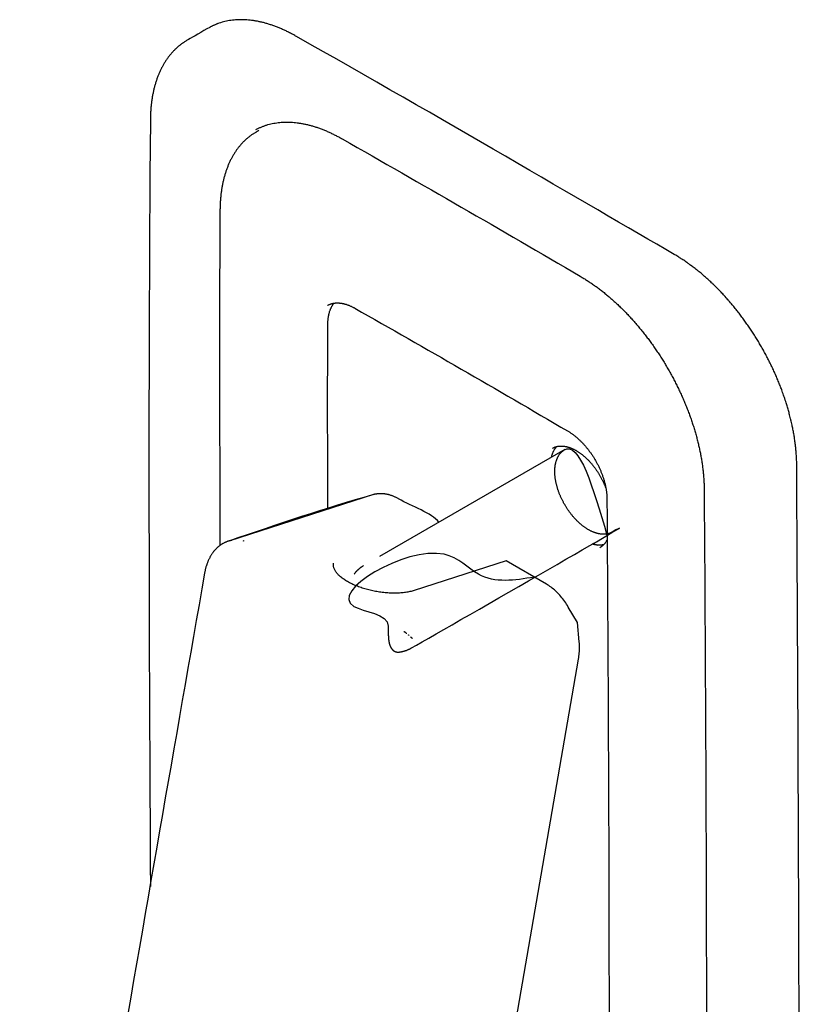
# Paper-space layout '_Isométrica' of a CAD drawing. Header units: millimetres. Extents: x -23 to 49, y -33 to 137.
# Tile 2 of 2: x -19 to 49, y 52 to 137. Entities that reach past the tile are written whole.
import ezdxf

# ---------------------------------------------------------------- set-up
doc = ezdxf.new("R2010")
doc.units = ezdxf.units.MM

psp = doc.layouts.new('_Isométrica')

# ---------------------------------------------------------------- linework, layer by layer
at = {"color": 7, "linetype": 'Continuous', "lineweight": 25}
for p, q in [((28.343, 99.689), (12.39, 90.48)), ((27.282, 99.812), (27.282, 99.812)), ((11.873, 95.816), (-0.602, 91.811)), ((-0.602, 91.811), (-0.611, 91.808)), ((11.019, 89.688), (11.019, 89.688))]:
    psp.add_line(p, q, dxfattribs=at)
at = {"color": 7, "linetype": 'Continuous', "lineweight": 25, "flags": 128}
psp.add_lwpolyline([(13.624, -10.465), (29.538, 81.63), (29.558, 81.76), (29.576, 81.891), (29.591, 82.024), (29.603, 82.158), (29.611, 82.293), (29.617, 82.43), (29.619, 82.568), (29.619, 82.706), (29.615, 82.846), (29.609, 82.986), (29.599, 83.126), (29.454, 84.78), (28.657, 86.127), (28.584, 86.249), (28.509, 86.368), (28.433, 86.485), (28.354, 86.6), (28.273, 86.712), (28.19, 86.821), (28.105, 86.928), (28.019, 87.032), (27.93, 87.134), (27.841, 87.232), (27.749, 87.327), (27.656, 87.42), (27.562, 87.509), (27.466, 87.595), (27.37, 87.677), (27.272, 87.756), (27.173, 87.832), (27.072, 87.904), (26.972, 87.973), (26.87, 88.038), (26.767, 88.099), (23.302, 90.099), (15.363, 87.548), (15.28, 87.522), (15.194, 87.498), (15.106, 87.475), (15.015, 87.454), (14.923, 87.434), (14.828, 87.415), (14.731, 87.399), (14.633, 87.383), (14.532, 87.37), (14.43, 87.357), (14.326, 87.347), (14.22, 87.338), (14.114, 87.33), (14.005, 87.325), (13.896, 87.32), (13.785, 87.318), (13.673, 87.317), (13.56, 87.317), (13.446, 87.32), (13.331, 87.324), (13.216, 87.329), (13.099, 87.336), (12.983, 87.345), (12.866, 87.355), (12.748, 87.367), (12.631, 87.38), (12.513, 87.395), (12.395, 87.412), (12.277, 87.43), (12.16, 87.449), (12.042, 87.47), (11.925, 87.493), (11.809, 87.517), (11.693, 87.542), (11.577, 87.569), (11.463, 87.597), (11.349, 87.627), (11.236, 87.658), (11.124, 87.69), (11.014, 87.724), (10.904, 87.758), (10.796, 87.795), (10.689, 87.832), (10.584, 87.87), (10.481, 87.91), (10.379, 87.951), (10.279, 87.992), (10.18, 88.035), (10.084, 88.079), (9.99, 88.124), (9.897, 88.17), (9.807, 88.216), (9.719, 88.264), (9.634, 88.312), (9.551, 88.361), (9.47, 88.411), (9.392, 88.461), (9.316, 88.513), (9.244, 88.564), (9.173, 88.617), (9.106, 88.669), (9.042, 88.723), (8.98, 88.776), (8.921, 88.83), (8.866, 88.885), (8.813, 88.939), (8.763, 88.994), (8.717, 89.049), (8.674, 89.105), (8.634, 89.16), (8.597, 89.215), (8.563, 89.271), (8.533, 89.326), (8.506, 89.381), (8.483, 89.437), (8.463, 89.491), (8.446, 89.546), (8.432, 89.601), (8.423, 89.655), (8.416, 89.709), (8.413, 89.762), (8.413, 89.815), (8.417, 89.867), (8.424, 89.919), (8.424, 89.919)], dxfattribs=at)
at = {"color": 7, "linetype": 'Continuous', "lineweight": 25}
for points, knots in [([(48.233, 100.026), (48.219, 100.141), (48.192, 100.37), (48.141, 100.711), (48.12, 100.836), (48.064, 101.177), (47.994, 101.533), (47.922, 101.88), (47.835, 102.248), (47.811, 102.349), (47.718, 102.721), (47.625, 103.059), (47.504, 103.474), (47.402, 103.804), (47.268, 104.203), (47.245, 104.272), (47.106, 104.671), (46.981, 105.004), (46.824, 105.407), (46.666, 105.791), (46.499, 106.178), (46.325, 106.562), (46.145, 106.945), (45.957, 107.326), (45.763, 107.704), (45.563, 108.079), (45.356, 108.451), (45.143, 108.82), (44.924, 109.186), (44.699, 109.547), (44.468, 109.904), (44.233, 110.257), (43.991, 110.605), (43.745, 110.947), (43.493, 111.285), (43.24, 111.614), (42.97, 111.951), (42.744, 112.227), (42.468, 112.546), (42.42, 112.601), (42.141, 112.916), (41.906, 113.17), (41.607, 113.482), (41.361, 113.731), (41.085, 113.998), (41.01, 114.069), (40.735, 114.329), (40.47, 114.564), (40.197, 114.802), (39.93, 115.022), (39.831, 115.102), (39.581, 115.303), (39.34, 115.485), (39.229, 115.566), (39.043, 115.7), (38.927, 115.785), (38.681, 115.956), (38.447, 116.109), (38.317, 116.193), (38.076, 116.345), (37.848, 116.479), (30.135, 120.966), (17.391, 128.436), (5.02, 135.427), (4.872, 135.509), (4.64, 135.632), (4.42, 135.739), (4.26, 135.817), (4.035, 135.921), (3.823, 136.009), (3.651, 136.083), (3.524, 136.131), (3.346, 136.199), (3.227, 136.243), (3.042, 136.304), (2.834, 136.374), (2.64, 136.429), (2.445, 136.484), (2.347, 136.508), (2.147, 136.556), (2.057, 136.576), (1.852, 136.617), (1.769, 136.633), (1.559, 136.666), (1.483, 136.679), (1.269, 136.704), (1.2, 136.714), (0.983, 136.731), (0.921, 136.738), (0.7, 136.746), (0.644, 136.75), (0.421, 136.75), (0.371, 136.751), (0.146, 136.743), (0.102, 136.742), (-0.125, 136.724), (-0.164, 136.72), (-0.392, 136.695), (-0.425, 136.686), (-0.542, 136.67), (-0.657, 136.648), (-0.687, 136.646), (-0.914, 136.596), (-0.94, 136.591), (-1.166, 136.532), (-1.187, 136.523), (-1.302, 136.49), (-1.414, 136.451), (-1.43, 136.445), (-1.544, 136.408), (-1.655, 136.364), (-1.673, 136.359), (-1.891, 136.268), (-1.905, 136.258), (-2.014, 136.208), (-2.121, 136.153), (-2.138, 136.149), (-2.863, 135.748), (-3.835, 135.163), (-4.197, 134.966), (-4.399, 134.844), (-4.41, 134.831), (-4.512, 134.767), (-4.609, 134.697), (-4.625, 134.689), (-4.813, 134.546), (-4.827, 134.534), (-5.009, 134.386), (-5.021, 134.368), (-5.112, 134.29), (-5.198, 134.208), (-5.216, 134.193), (-5.38, 134.027), (-5.397, 134.007), (-5.554, 133.836), (-5.571, 133.81), (-5.648, 133.721), (-5.72, 133.629), (-5.744, 133.604), (-5.88, 133.419), (-5.903, 133.388), (-6.031, 133.2), (-6.055, 133.163), (-6.175, 132.972), (-6.199, 132.928), (-6.31, 132.735), (-6.335, 132.684), (-6.438, 132.489), (-6.463, 132.431), (-6.557, 132.235), (-6.583, 132.17), (-6.668, 131.973), (-6.694, 131.9), (-6.771, 131.702), (-6.798, 131.622), (-6.866, 131.424), (-6.893, 131.336), (-6.952, 131.138), (-6.98, 131.042), (-7.029, 130.845), (-7.079, 130.65), (-7.122, 130.434), (-7.162, 130.244), (-7.183, 130.119), (-7.214, 129.931), (-7.235, 129.796), (-7.258, 129.611), (-7.274, 129.471), (-7.296, 129.29), (-7.309, 129.136), (-7.322, 128.958), (-7.339, 128.715), (-7.348, 128.452), (-7.352, 128.283), (-7.567, 103.404), (-7.461, 82.658), (-7.355, 62.021)], [0, 0, 0, 0, 0.002442, 0.004883, 0.004916, 0.007357, 0.009798, 0.012239, 0.01468, 0.014713, 0.017153, 0.019593, 0.022033, 0.024474, 0.026914, 0.026947, 0.029386, 0.031826, 0.034265, 0.036705, 0.039144, 0.041584, 0.044023, 0.046463, 0.048902, 0.051342, 0.053781, 0.056221, 0.05866, 0.0611, 0.063539, 0.065979, 0.068418, 0.070858, 0.073297, 0.075737, 0.078176, 0.080616, 0.083055, 0.083088, 0.085528, 0.087968, 0.090408, 0.092849, 0.095289, 0.095322, 0.097763, 0.100204, 0.102645, 0.105086, 0.105118, 0.10756, 0.110002, 0.110034, 0.112477, 0.112509, 0.114952, 0.117394, 0.117427, 0.11987, 0.122313, 0.122329, 0.385731, 0.388174, 0.388208, 0.390652, 0.393096, 0.393129, 0.395574, 0.398018, 0.398052, 0.400497, 0.40053, 0.402976, 0.403009, 0.405456, 0.407903, 0.407936, 0.410383, 0.410416, 0.412864, 0.412897, 0.415345, 0.415379, 0.417827, 0.417861, 0.42031, 0.420343, 0.422792, 0.422826, 0.425276, 0.425309, 0.427759, 0.427793, 0.430243, 0.430276, 0.432727, 0.432761, 0.435212, 0.435245, 0.435279, 0.437731, 0.437764, 0.440216, 0.440249, 0.442702, 0.442735, 0.442768, 0.445221, 0.445254, 0.445288, 0.44774, 0.447774, 0.450227, 0.45026, 0.450293, 0.452746, 0.452779, 0.467667, 0.47012, 0.470154, 0.472607, 0.47264, 0.472673, 0.475126, 0.475159, 0.477612, 0.477645, 0.480098, 0.480131, 0.480165, 0.482617, 0.48265, 0.485102, 0.485136, 0.487588, 0.487621, 0.487654, 0.490106, 0.490139, 0.49259, 0.492623, 0.495074, 0.495107, 0.497558, 0.497591, 0.500041, 0.500074, 0.502524, 0.502557, 0.505006, 0.505039, 0.507488, 0.507521, 0.509969, 0.510003, 0.51245, 0.512484, 0.514931, 0.514964, 0.51741, 0.519857, 0.51989, 0.522336, 0.522369, 0.524815, 0.524848, 0.527293, 0.527327, 0.529771, 0.529805, 0.532249, 0.534693, 0.534726, 0.53717, 1, 1, 1, 1]), ([(1.738, 127.278), (1.812, 127.317), (1.959, 127.394), (2.187, 127.497), (2.42, 127.589), (2.659, 127.67), (2.903, 127.74), (3.152, 127.799), (3.406, 127.847), (3.665, 127.884), (3.928, 127.909), (4.196, 127.924), (4.468, 127.927), (4.743, 127.918), (5.023, 127.899), (5.305, 127.868), (5.591, 127.826), (5.88, 127.773), (6.171, 127.709), (6.465, 127.634), (6.761, 127.548), (7.059, 127.45), (7.359, 127.342), (7.66, 127.224), (7.962, 127.094), (8.266, 126.954), (8.57, 126.804), (8.875, 126.643), (15.914, 122.647), (22.952, 118.584), (29.991, 114.453), (30.295, 114.262), (30.599, 114.061), (30.903, 113.851), (31.205, 113.631), (31.507, 113.402), (31.806, 113.164), (32.104, 112.917), (32.4, 112.662), (32.694, 112.398), (32.986, 112.125), (33.274, 111.845), (33.56, 111.557), (33.843, 111.262), (34.122, 110.959), (34.397, 110.649), (34.669, 110.332), (34.937, 110.009), (35.2, 109.679), (35.459, 109.343), (35.713, 109.002), (35.962, 108.655), (36.207, 108.303), (36.445, 107.946), (36.679, 107.585), (36.906, 107.219), (37.128, 106.849), (37.344, 106.476), (37.553, 106.099), (37.756, 105.719), (37.953, 105.336), (38.142, 104.951), (38.325, 104.563), (38.501, 104.174), (38.669, 103.783), (38.83, 103.391), (38.984, 102.998), (39.13, 102.605), (39.269, 102.211), (39.399, 101.818), (39.522, 101.424), (39.637, 101.032), (39.743, 100.64), (39.842, 100.25), (39.932, 99.862), (40.014, 99.475), (40.087, 99.091), (40.152, 98.709), (40.208, 98.331), (40.256, 97.955), (40.295, 97.584), (40.325, 97.216), (40.347, 96.852), (40.36, 96.492), (40.633, 58.129), (40.639, 19.923), (40.36, -18.126), (40.346, -18.476), (40.324, -18.821), (40.292, -19.16), (40.252, -19.492), (40.202, -19.817), (40.144, -20.136), (40.077, -20.447), (40.001, -20.751), (39.916, -21.047), (39.822, -21.336), (39.72, -21.616), (39.61, -21.887), (39.491, -22.15), (39.364, -22.404), (39.229, -22.648), (39.085, -22.884), (38.934, -23.11), (38.775, -23.326), (38.608, -23.532), (38.433, -23.728), (38.251, -23.914), (38.062, -24.089), (37.866, -24.254), (37.663, -24.408), (37.453, -24.552), (37.308, -24.639), (37.236, -24.682)], [0, 0, 0, 0, 0.001999, 0.0039981, 0.0059972, 0.0079962, 0.0099953, 0.0119944, 0.0139934, 0.0159925, 0.0179916, 0.0199907, 0.0219897, 0.0239888, 0.0259879, 0.0279869, 0.029986, 0.031985, 0.0339841, 0.0359832, 0.0379822, 0.0399813, 0.0419804, 0.0439795, 0.0459785, 0.0479776, 0.0499766, 0.0519757, 0.0539748, 0.1884078, 0.1904069, 0.192406, 0.194405, 0.1964041, 0.1984031, 0.2004022, 0.2024013, 0.2044004, 0.2063994, 0.2083985, 0.2103976, 0.2123966, 0.2143957, 0.2163947, 0.2183938, 0.2203929, 0.222392, 0.224391, 0.2263901, 0.2283891, 0.2303882, 0.2323873, 0.2343864, 0.2363854, 0.2383845, 0.2403836, 0.2423826, 0.2443817, 0.2463808, 0.2483798, 0.2503789, 0.2523779, 0.254377, 0.2563761, 0.2583751, 0.2603743, 0.2623733, 0.2643724, 0.2663714, 0.2683705, 0.2703696, 0.2723686, 0.2743677, 0.2763668, 0.2783659, 0.2803649, 0.2823639, 0.2843631, 0.2863621, 0.2883612, 0.2903602, 0.2923593, 0.2943583, 0.2963574, 0.2983565, 0.9450257, 0.9470618, 0.9490979, 0.951134, 0.9531701, 0.9552061, 0.9572422, 0.9592783, 0.9613144, 0.9633505, 0.9653866, 0.9674227, 0.9694588, 0.9714948, 0.9735309, 0.975567, 0.9776031, 0.9796392, 0.9816752, 0.9837113, 0.9857474, 0.9877835, 0.9898195, 0.9918557, 0.9938917, 0.9959278, 0.9979639, 1, 1, 1, 1]), ([(1.978, 127.186), (1.929, 127.157), (1.774, 127.068), (1.631, 126.989), (1.414, 126.848), (1.217, 126.706), (1.022, 126.552), (0.835, 126.388), (0.655, 126.214), (0.481, 126.03), (0.315, 125.836), (0.156, 125.633), (0.004, 125.421), (-0.14, 125.199), (-0.277, 124.968), (-0.406, 124.729), (-0.527, 124.48), (-0.64, 124.224), (-0.745, 123.959), (-0.842, 123.686), (-0.931, 123.405), (-1.012, 123.117), (-1.084, 122.821), (-1.148, 122.519), (-1.203, 122.209), (-1.251, 121.893), (-1.289, 121.571), (-1.319, 121.242), (-1.34, 120.908), (-1.354, 120.569), (-1.425, 110.781), (-1.39, 101.048), (-1.356, 91.432)], [0, 0, 0, 0, 0.0042217, 0.0132039, 0.0221862, 0.0311685, 0.0401506, 0.0491329, 0.0581151, 0.0670973, 0.0760796, 0.0850618, 0.0940441, 0.1030263, 0.1120086, 0.1209907, 0.1299729, 0.1389554, 0.1479376, 0.1569199, 0.1659019, 0.1748841, 0.1838664, 0.1928486, 0.2018311, 0.2108133, 0.2197954, 0.2287778, 0.23776, 0.2467423, 0.2557243, 1, 1, 1, 1]), ([(7.942, 94.557), (7.923, 99.891), (7.904, 105.263), (7.943, 110.638), (7.947, 110.748), (7.954, 110.855), (7.964, 110.961), (7.976, 111.065), (7.991, 111.167), (8.009, 111.267), (8.03, 111.364), (8.053, 111.459), (8.079, 111.552), (8.108, 111.643), (8.139, 111.73), (8.173, 111.816), (8.209, 111.898), (8.248, 111.978), (8.29, 112.056), (8.334, 112.13), (8.38, 112.201), (8.424, 112.263), (8.454, 112.3), (8.466, 112.315)], [0, 0, 0, 0, 0.878668, 0.884827, 0.890985, 0.897143, 0.903302, 0.909461, 0.91562, 0.921778, 0.927936, 0.934095, 0.940254, 0.946413, 0.952571, 0.95873, 0.964889, 0.971047, 0.977206, 0.983365, 0.989523, 0.995682, 1, 1, 1, 1]), ([(7.91, 112.131), (7.933, 112.144), (7.98, 112.168), (8.053, 112.201), (8.127, 112.23), (8.203, 112.256), (8.28, 112.278), (8.36, 112.297), (8.44, 112.312), (8.523, 112.324), (8.606, 112.332), (8.691, 112.337), (8.778, 112.338), (8.865, 112.335), (8.954, 112.329), (9.044, 112.319), (9.135, 112.306), (9.227, 112.289), (9.319, 112.268), (9.413, 112.245), (9.507, 112.217), (9.601, 112.186), (9.697, 112.152), (9.792, 112.114), (9.889, 112.073), (9.985, 112.028), (10.082, 111.981), (10.179, 111.93), (16.348, 108.427), (22.517, 104.866), (28.687, 101.245), (28.783, 101.184), (28.88, 101.121), (28.977, 101.054), (29.073, 100.984), (29.168, 100.911), (29.264, 100.835), (29.359, 100.757), (29.453, 100.676), (29.546, 100.592), (29.639, 100.505), (29.73, 100.416), (29.821, 100.325), (29.911, 100.231), (30, 100.134), (30.087, 100.036), (30.174, 99.935), (30.259, 99.832), (30.343, 99.728), (30.425, 99.621), (30.506, 99.512), (30.585, 99.402), (30.663, 99.29), (30.738, 99.177), (30.813, 99.062), (30.885, 98.946), (30.955, 98.828), (31.024, 98.709), (31.091, 98.59), (31.155, 98.469), (31.218, 98.347), (31.278, 98.225), (31.336, 98.101), (31.392, 97.978), (31.445, 97.853), (31.497, 97.729), (31.545, 97.604), (31.592, 97.479), (31.636, 97.354), (31.677, 97.229), (31.716, 97.104), (31.753, 96.979), (31.787, 96.854), (31.818, 96.73), (31.847, 96.607), (31.873, 96.484), (31.896, 96.362), (31.917, 96.241), (31.935, 96.12), (31.95, 96.001), (31.962, 95.883), (31.972, 95.766), (31.979, 95.65), (31.983, 95.536), (32.229, 61.05), (32.235, 26.707), (31.983, -7.493), (31.978, -7.604), (31.971, -7.714), (31.961, -7.821), (31.948, -7.927), (31.933, -8.03), (31.914, -8.132), (31.893, -8.231), (31.869, -8.327), (31.842, -8.421), (31.812, -8.513), (31.78, -8.602), (31.744, -8.688), (31.707, -8.772), (31.666, -8.852), (31.623, -8.93), (31.578, -9.005), (31.529, -9.077), (31.479, -9.146), (31.426, -9.211), (31.37, -9.273), (31.313, -9.332), (31.252, -9.388), (31.19, -9.441), (31.125, -9.49), (31.059, -9.535), (31.013, -9.563), (30.99, -9.577)], [0, 0, 0, 0, 0.000822, 0.001644, 0.002465, 0.003287, 0.004109, 0.004931, 0.005753, 0.006574, 0.007396, 0.008218, 0.00904, 0.009861, 0.010683, 0.011505, 0.012327, 0.013149, 0.01397, 0.014792, 0.015614, 0.016436, 0.017258, 0.018079, 0.018901, 0.019723, 0.020545, 0.021367, 0.022188, 0.177454, 0.178276, 0.179098, 0.17992, 0.180741, 0.181563, 0.182385, 0.183207, 0.184029, 0.18485, 0.185672, 0.186494, 0.187316, 0.188137, 0.188959, 0.189781, 0.190603, 0.191425, 0.192246, 0.193068, 0.19389, 0.194712, 0.195534, 0.196355, 0.197177, 0.197999, 0.198821, 0.199642, 0.200464, 0.201286, 0.202108, 0.20293, 0.203751, 0.204573, 0.205395, 0.206217, 0.207039, 0.20786, 0.208682, 0.209504, 0.210326, 0.211148, 0.211969, 0.212791, 0.213613, 0.214435, 0.215256, 0.216078, 0.2169, 0.217722, 0.218544, 0.219365, 0.220187, 0.221009, 0.221831, 0.222653, 0.977401, 0.978238, 0.979075, 0.979912, 0.980749, 0.981586, 0.982423, 0.98326, 0.984097, 0.984934, 0.985771, 0.986608, 0.987445, 0.988282, 0.989119, 0.989956, 0.990793, 0.99163, 0.992467, 0.993304, 0.994141, 0.994978, 0.995815, 0.996652, 0.997489, 0.998326, 0.999163, 1, 1, 1, 1]), ([(25.717, 88.705), (24.032, 88.425), (21.288, 87.968), (17.137, 92.863), (5.451, 85.945), (13.149, 85.599), (13.139, 84.422), (13.139, 84.381), (13.139, 84.348), (13.139, 84.314), (13.139, 84.277), (13.139, 84.239), (13.139, 84.206), (13.14, 84.171), (13.14, 84.124), (13.14, 84.086), (13.14, 84.06), (13.14, 84.043), (13.141, 84.012), (13.141, 83.966), (13.141, 83.924), (13.142, 83.887), (13.142, 83.85), (13.144, 83.806), (13.145, 83.768), (13.145, 83.738), (13.146, 83.714), (13.148, 83.68), (13.149, 83.653), (13.15, 83.618), (13.151, 83.592), (13.153, 83.564), (13.155, 83.538), (13.157, 83.506), (13.159, 83.475), (13.161, 83.454), (13.163, 83.423), (13.166, 83.395), (13.17, 83.35), (13.174, 83.322), (13.177, 83.291), (13.18, 83.268), (13.184, 83.244), (13.188, 83.217), (13.191, 83.193), (13.194, 83.175), (13.197, 83.159), (13.201, 83.135), (13.206, 83.112), (13.21, 83.09), (13.215, 83.068), (13.219, 83.043), (13.224, 83.022), (13.23, 83.002), (13.234, 82.982), (13.241, 82.956), (13.247, 82.936), (13.256, 82.902), (13.266, 82.874), (13.271, 82.857), (13.277, 82.84), (13.283, 82.822), (13.293, 82.797), (13.299, 82.782), (13.305, 82.766), (13.313, 82.748), (13.32, 82.73), (13.33, 82.709), (13.336, 82.696), (13.343, 82.682), (13.351, 82.667), (13.361, 82.647), (13.372, 82.629), (13.379, 82.615), (13.385, 82.606), (13.389, 82.599), (13.398, 82.586), (13.408, 82.57), (13.42, 82.553), (13.431, 82.536), (13.44, 82.525), (13.447, 82.515), (13.456, 82.504), (13.466, 82.491), (13.481, 82.474), (13.491, 82.464), (13.505, 82.448), (13.514, 82.44), (13.522, 82.431), (13.532, 82.423), (13.541, 82.413), (13.557, 82.399), (13.569, 82.389), (13.584, 82.378), (13.598, 82.367), (13.61, 82.358), (13.619, 82.352), (13.629, 82.345), (13.64, 82.339), (13.657, 82.328), (13.669, 82.322), (13.687, 82.312), (13.698, 82.306), (13.717, 82.298), (13.729, 82.292), (13.746, 82.285), (13.76, 82.28), (13.775, 82.275), (13.792, 82.269), (13.805, 82.266), (13.823, 82.26), (13.835, 82.257), (13.854, 82.253), (13.867, 82.25), (13.886, 82.248), (13.901, 82.245), (13.918, 82.243), (13.935, 82.241), (13.95, 82.24), (13.965, 82.239), (13.977, 82.239), (13.998, 82.238), (14.016, 82.238), (14.037, 82.239), (14.052, 82.24), (14.071, 82.241), (14.088, 82.243), (14.101, 82.244), (14.117, 82.246), (14.138, 82.249), (14.204, 82.259), (14.231, 82.265), (14.297, 82.276), (14.362, 82.292), (14.389, 82.296), (14.478, 82.32), (14.5, 82.326), (14.59, 82.352), (14.613, 82.361), (14.678, 82.382), (14.742, 82.407), (14.765, 82.415), (14.852, 82.452), (14.871, 82.46), (14.957, 82.5), (14.978, 82.512), (15.04, 82.542), (15.088, 82.57), (15.113, 82.584), (19.319, 84.975), (36.585, 94.9), (32.382, 92.554), (32.32, 92.525), (32.257, 92.498), (32.191, 92.474), (32.124, 92.453), (32.056, 92.436), (31.986, 92.421), (31.915, 92.41), (31.843, 92.402), (31.769, 92.397), (31.694, 92.395), (31.618, 92.397), (31.541, 92.401), (31.463, 92.409), (31.384, 92.42), (31.305, 92.434), (31.224, 92.451), (31.143, 92.471), (31.061, 92.495), (30.979, 92.521), (30.896, 92.551), (30.813, 92.583), (30.729, 92.619), (30.645, 92.657), (30.561, 92.699), (30.477, 92.743), (30.393, 92.79), (30.308, 92.84), (30.224, 92.893), (30.14, 92.949), (30.056, 93.007), (29.973, 93.068), (29.889, 93.132), (29.806, 93.198), (29.724, 93.267), (29.642, 93.338), (29.561, 93.411), (29.481, 93.487), (29.401, 93.565), (29.322, 93.645), (29.244, 93.727), (29.167, 93.811), (29.091, 93.898), (29.017, 93.986), (28.943, 94.076), (28.871, 94.168), (28.799, 94.261), (28.73, 94.356), (28.661, 94.452), (28.594, 94.55), (28.529, 94.65), (28.465, 94.75), (28.403, 94.852), (28.342, 94.955), (28.284, 95.058), (28.227, 95.163), (28.172, 95.269), (28.118, 95.375), (28.067, 95.482), (28.018, 95.589), (27.97, 95.697), (27.925, 95.805), (27.882, 95.914), (27.841, 96.023), (27.802, 96.132), (27.765, 96.241), (27.73, 96.349), (27.698, 96.458), (27.668, 96.566), (27.64, 96.674), (27.615, 96.782), (27.592, 96.889), (27.571, 96.995), (27.553, 97.101), (27.537, 97.206), (27.524, 97.31), (27.513, 97.412), (27.504, 97.514), (27.498, 97.615), (27.494, 97.714), (27.493, 97.812), (27.494, 97.909), (27.498, 98.004), (27.504, 98.098), (27.513, 98.19), (27.524, 98.28), (27.537, 98.368), (27.553, 98.455), (27.571, 98.54), (27.592, 98.622), (27.615, 98.702), (27.64, 98.781), (27.668, 98.857), (27.698, 98.93), (27.73, 99.002), (27.765, 99.071), (27.802, 99.137), (27.841, 99.201), (27.882, 99.262), (27.925, 99.321), (27.97, 99.377), (28.018, 99.43), (28.067, 99.481), (28.118, 99.528), (28.172, 99.573), (28.227, 99.615), (29.584, 100.552), (30.793, 96.408), (31.984, 92.323)], [0, 0, 0, 0, 0.086695, 0.141152, 0.283778, 0.338235, 0.338831, 0.339621, 0.340214, 0.340412, 0.341209, 0.342008, 0.342192, 0.342819, 0.343636, 0.344458, 0.344652, 0.344843, 0.345295, 0.34615, 0.347011, 0.34735, 0.347879, 0.348785, 0.349503, 0.349701, 0.350279, 0.350639, 0.351351, 0.351609, 0.352351, 0.352598, 0.353006, 0.353628, 0.354217, 0.354527, 0.354688, 0.355785, 0.355946, 0.356934, 0.357267, 0.357484, 0.358128, 0.35853, 0.35888, 0.359373, 0.359488, 0.359744, 0.360687, 0.360728, 0.360912, 0.361927, 0.362041, 0.362075, 0.36309, 0.363136, 0.363548, 0.364221, 0.365113, 0.365206, 0.365239, 0.366155, 0.366252, 0.366798, 0.367073, 0.367245, 0.367962, 0.368219, 0.36862, 0.368827, 0.369175, 0.36967, 0.370115, 0.370493, 0.370611, 0.370787, 0.371041, 0.371585, 0.371953, 0.372376, 0.372824, 0.372852, 0.37316, 0.37374, 0.373932, 0.374617, 0.374675, 0.375317, 0.375412, 0.375484, 0.376143, 0.37634, 0.376869, 0.377189, 0.377591, 0.378029, 0.378216, 0.37831, 0.378862, 0.379026, 0.379687, 0.37974, 0.380453, 0.380506, 0.381166, 0.381319, 0.381744, 0.382125, 0.382384, 0.382927, 0.383027, 0.383667, 0.383723, 0.384305, 0.384514, 0.384941, 0.385301, 0.385576, 0.386084, 0.386211, 0.386517, 0.386864, 0.387482, 0.387639, 0.388118, 0.388412, 0.388757, 0.389135, 0.389182, 0.389734, 0.390463, 0.391971, 0.392726, 0.39348, 0.394999, 0.395753, 0.397277, 0.398031, 0.399559, 0.400314, 0.401068, 0.402602, 0.403356, 0.404893, 0.405647, 0.407185, 0.40794, 0.408694, 0.409666, 0.410233, 0.7279, 0.729446, 0.730993, 0.732539, 0.734085, 0.735632, 0.737178, 0.738724, 0.740271, 0.741817, 0.743363, 0.74491, 0.746456, 0.748002, 0.749549, 0.751095, 0.752641, 0.754188, 0.755734, 0.75728, 0.758827, 0.760373, 0.761919, 0.763466, 0.765012, 0.766558, 0.768105, 0.769651, 0.771197, 0.772743, 0.77429, 0.775836, 0.777382, 0.778929, 0.780475, 0.782021, 0.783568, 0.785114, 0.78666, 0.788207, 0.789753, 0.791299, 0.792846, 0.794392, 0.795938, 0.797485, 0.799031, 0.800577, 0.802124, 0.80367, 0.805216, 0.806763, 0.808309, 0.809855, 0.811401, 0.812948, 0.814494, 0.81604, 0.817587, 0.819133, 0.820679, 0.822226, 0.823772, 0.825318, 0.826865, 0.828411, 0.829957, 0.831504, 0.83305, 0.834596, 0.836143, 0.837689, 0.839235, 0.840782, 0.842328, 0.843874, 0.84542, 0.846967, 0.848513, 0.85006, 0.851606, 0.853152, 0.854698, 0.856245, 0.857791, 0.859337, 0.860884, 0.86243, 0.863976, 0.865523, 0.867069, 0.868615, 0.870162, 0.871708, 0.873254, 0.874801, 0.876347, 0.877893, 0.87944, 0.880986, 0.882532, 0.884079, 0.885625, 0.887171, 0.888718, 0.890264, 0.89181, 0.893357, 1, 1, 1, 1]), ([(27.211, 99.036), (27.213, 99.047), (27.222, 99.087), (27.239, 99.153), (27.261, 99.233), (27.287, 99.311), (27.315, 99.387), (27.345, 99.461), (27.377, 99.533), (27.411, 99.601), (27.448, 99.668), (27.487, 99.732), (27.528, 99.793), (27.571, 99.852), (27.617, 99.908), (27.649, 99.945), (27.666, 99.962), (27.667, 99.963)], [0, 0, 0, 0, 0.030005, 0.104371, 0.178727, 0.253085, 0.327448, 0.401799, 0.476158, 0.550518, 0.624879, 0.69924, 0.773592, 0.847949, 0.92231, 0.996669, 1, 1, 1, 1]), ([(27.282, 99.812), (27.302, 99.823), (27.342, 99.845), (27.405, 99.875), (27.468, 99.902), (27.534, 99.926), (27.601, 99.946), (27.669, 99.964), (27.739, 99.978), (27.81, 99.99), (27.882, 99.998), (27.956, 100.003), (28.031, 100.005), (28.107, 100.003), (28.184, 99.999), (28.262, 99.991), (28.34, 99.98), (28.42, 99.966), (28.501, 99.949), (28.582, 99.929), (28.663, 99.905), (28.746, 99.879), (28.829, 99.849), (28.912, 99.817), (28.995, 99.781), (29.079, 99.743), (29.164, 99.701), (29.248, 99.657), (29.332, 99.609), (29.416, 99.559), (29.501, 99.506), (29.585, 99.451), (29.669, 99.392), (29.752, 99.332), (29.836, 99.268), (29.918, 99.202), (30.001, 99.133), (30.083, 99.062), (30.164, 98.989), (30.244, 98.913), (30.324, 98.835), (30.403, 98.755), (30.481, 98.673), (30.558, 98.588), (30.633, 98.502), (30.708, 98.414), (30.782, 98.324), (30.854, 98.232), (30.925, 98.139), (30.995, 98.044), (31.064, 97.947), (31.131, 97.849), (31.196, 97.75), (31.26, 97.65), (31.322, 97.548), (31.382, 97.445), (31.441, 97.341), (31.498, 97.237), (31.553, 97.131), (31.607, 97.025), (31.658, 96.918), (31.707, 96.811), (31.755, 96.703), (31.8, 96.594), (31.843, 96.486), (31.877, 96.397), (31.896, 96.345), (31.901, 96.329)], [0, 0, 0, 0, 0.015518, 0.031036, 0.046553, 0.06207, 0.077587, 0.093105, 0.108622, 0.124139, 0.139657, 0.155174, 0.170692, 0.186208, 0.201726, 0.217243, 0.232761, 0.248278, 0.263795, 0.279313, 0.29483, 0.310347, 0.325865, 0.341382, 0.356899, 0.372416, 0.387934, 0.403452, 0.418969, 0.434486, 0.450003, 0.465521, 0.481038, 0.496555, 0.512072, 0.52759, 0.543107, 0.558625, 0.574142, 0.589659, 0.605177, 0.620694, 0.636211, 0.651729, 0.667246, 0.682763, 0.69828, 0.713797, 0.729316, 0.744833, 0.76035, 0.775868, 0.791385, 0.806902, 0.82242, 0.837937, 0.853454, 0.868971, 0.884489, 0.900007, 0.915523, 0.931041, 0.946559, 0.962077, 0.977593, 0.99311, 1, 1, 1, 1]), ([(42.53, -32.648), (42.532, -32.647), (42.642, -32.605), (42.66, -32.599), (42.877, -32.508), (42.892, -32.498), (43.001, -32.448), (43.108, -32.393), (43.124, -32.389), (43.85, -31.988), (44.821, -31.404), (45.183, -31.205), (45.386, -31.084), (45.397, -31.071), (45.498, -31.007), (45.596, -30.936), (45.612, -30.929), (45.8, -30.787), (45.813, -30.774), (45.996, -30.626), (46.015, -30.609), (46.185, -30.448), (46.203, -30.433), (46.367, -30.267), (46.384, -30.247), (46.541, -30.076), (46.557, -30.05), (46.634, -29.961), (46.706, -29.869), (46.731, -29.844), (46.866, -29.659), (46.89, -29.628), (47.018, -29.44), (47.041, -29.403), (47.161, -29.212), (47.185, -29.168), (47.297, -28.975), (47.322, -28.924), (47.424, -28.729), (47.449, -28.671), (47.544, -28.475), (47.569, -28.41), (47.655, -28.212), (47.681, -28.14), (47.758, -27.942), (47.785, -27.862), (47.852, -27.664), (47.88, -27.576), (47.938, -27.378), (47.966, -27.282), (48.016, -27.085), (48.066, -26.89), (48.109, -26.674), (48.149, -26.484), (48.17, -26.359), (48.201, -26.171), (48.222, -26.036), (48.244, -25.851), (48.274, -25.623), (48.296, -25.376), (48.309, -25.198), (48.326, -24.955), (48.335, -24.692), (48.339, -24.523), (48.731, 21.539), (48.537, 59.426), (48.339, 98.555), (48.328, 98.853), (48.32, 99.008), (48.303, 99.309), (48.283, 99.54), (48.272, 99.656)], [0, 0, 0, 0, 0.000035, 0.002588, 0.002623, 0.005176, 0.005211, 0.005246, 0.007799, 0.007834, 0.023333, 0.025887, 0.025921, 0.028475, 0.02851, 0.028544, 0.031098, 0.031133, 0.033686, 0.033721, 0.036274, 0.036309, 0.038862, 0.038897, 0.041449, 0.041484, 0.044037, 0.044071, 0.044106, 0.046658, 0.046693, 0.049244, 0.049279, 0.05183, 0.051865, 0.054416, 0.05445, 0.057001, 0.057036, 0.059586, 0.05962, 0.06217, 0.062205, 0.064754, 0.064788, 0.067337, 0.067372, 0.06992, 0.069954, 0.072502, 0.072536, 0.075083, 0.07763, 0.077665, 0.080211, 0.080246, 0.082792, 0.082826, 0.085371, 0.087917, 0.087951, 0.090496, 0.09304, 0.093075, 0.095618, 0.989794, 0.992337, 0.994881, 0.994915, 0.997457, 1, 1, 1, 1]), ([(48.272, 99.656), (48.257, 99.805), (48.241, 99.956), (48.233, 100.026), (48.233, 100.026)], [0, 0, 0, 0, 0.986789, 1, 1, 1, 1]), ([(11.873, 95.816), (11.841, 95.807), (7.848, 94.679), (3.606, 93.239), (-0.601, 91.812)], [0, 0, 0, 0, 0.008046, 1, 1, 1, 1]), ([(17.512, 93.437), (17.509, 93.44), (16.888, 94.21), (15.155, 94.81), (13.936, 95.505), (13.833, 95.558), (13.728, 95.608), (13.624, 95.654), (13.519, 95.696), (13.414, 95.734), (13.309, 95.768), (13.203, 95.799), (13.098, 95.825), (12.993, 95.847), (12.888, 95.864), (12.784, 95.878), (12.68, 95.888), (12.576, 95.893), (12.473, 95.895), (12.371, 95.892), (12.27, 95.885), (12.169, 95.874), (12.069, 95.859), (11.97, 95.841), (11.906, 95.824), (11.873, 95.816)], [0, 0, 0, 0, 0.002571, 0.617013, 0.63525, 0.653488, 0.671726, 0.689963, 0.708201, 0.726439, 0.744676, 0.762913, 0.78115, 0.799388, 0.817626, 0.835864, 0.854101, 0.872337, 0.890575, 0.908813, 0.927052, 0.945288, 0.963525, 0.981764, 1, 1, 1, 1]), ([(-0.747, 91.762), (-0.748, 91.762), (-0.779, 91.751), (-0.804, 91.74), (-0.865, 91.716), (-0.889, 91.704), (-0.93, 91.686), (-0.94, 91.681), (-0.981, 91.661), (-1.007, 91.648), (-1.066, 91.617), (-1.092, 91.603), (-1.149, 91.57), (-1.174, 91.554), (-1.23, 91.52), (-1.255, 91.502), (-1.309, 91.467), (-1.335, 91.448), (-1.386, 91.41), (-1.412, 91.39), (-1.461, 91.351), (-1.488, 91.329), (-1.535, 91.288), (-1.562, 91.265), (-1.606, 91.223), (-1.63, 91.2), (-1.675, 91.158), (-1.701, 91.13), (-1.743, 91.087), (-1.769, 91.058), (-1.809, 91.013), (-1.849, 90.966), (-1.89, 90.916), (-1.923, 90.874), (-1.951, 90.838), (-1.985, 90.79), (-2.011, 90.755), (-2.044, 90.708), (-2.071, 90.668), (-2.101, 90.62), (-2.141, 90.557), (-2.181, 90.489), (-2.207, 90.441), (-2.245, 90.374), (-2.281, 90.301), (-2.304, 90.255), (-2.339, 90.182), (-2.373, 90.105), (-2.392, 90.06), (-2.414, 90.006), (-2.433, 89.961), (-2.463, 89.882), (-2.492, 89.798), (-2.506, 89.758), (-2.533, 89.675), (-2.559, 89.591), (-2.586, 89.492), (-2.597, 89.451), (-2.62, 89.361), (-2.642, 89.266), (-2.65, 89.227), (-2.669, 89.133), (-7.73, 60.256), (-13.307, 27.818), (-18.603, -3.074), (-18.605, -3.089), (-18.608, -3.105), (-18.61, -3.119), (-18.612, -3.127), (-18.612, -3.13)], [0, 0, 0, 0, 0.000039, 0.001242, 0.001281, 0.002485, 0.002526, 0.002955, 0.002996, 0.004232, 0.004274, 0.005503, 0.005545, 0.006767, 0.006811, 0.008027, 0.008071, 0.009282, 0.009327, 0.010534, 0.01058, 0.011783, 0.01183, 0.013031, 0.013077, 0.014278, 0.014325, 0.015524, 0.015572, 0.016771, 0.016819, 0.018018, 0.018995, 0.019044, 0.020276, 0.020326, 0.021551, 0.021601, 0.022818, 0.022869, 0.02408, 0.025286, 0.025338, 0.026539, 0.027738, 0.02779, 0.028985, 0.03018, 0.030232, 0.031427, 0.031479, 0.032673, 0.033867, 0.03392, 0.034893, 0.0361, 0.037304, 0.037357, 0.038557, 0.039754, 0.039807, 0.041001, 0.041987, 0.999278, 0.999434, 0.99959, 0.999747, 0.999905, 1, 1, 1, 1]), ([(-0.755, 91.76), (-0.76, 91.758), (-0.769, 91.754), (-0.779, 91.75), (-0.783, 91.749)], [0, 0, 0, 0, 0.6256897, 1, 1, 1, 1]), ([(-0.611, 91.808), (-0.63, 91.803), (-0.658, 91.794), (-0.684, 91.785), (-0.712, 91.775), (-0.733, 91.767), (-0.747, 91.762)], [0, 0, 0, 0, 0.367164, 0.567773, 0.703911, 1, 1, 1, 1]), ([(-0.492, 91.841), (-0.522, 91.833), (-0.562, 91.823), (-0.594, 91.814), (-0.602, 91.811)], [0, 0, 0, 0, 0.762571, 1, 1, 1, 1]), ([(-0.43, 91.856), (-0.452, 91.851), (-0.483, 91.843), (-0.509, 91.837), (-0.516, 91.835)], [0, 0, 0, 0, 0.691286, 1, 1, 1, 1]), ([(-0.342, 91.873), (-0.365, 91.869), (-0.394, 91.863), (-0.415, 91.859), (-0.42, 91.858)], [0, 0, 0, 0, 0.774514, 1, 1, 1, 1]), ([(0.736, 91.802), (0.736, 91.802), (0.765, 91.796), (0.675, 91.815), (0.646, 91.821), (0.645, 91.821)], [0, 0, 0, 0, 0.0000946, 0.9781225, 1, 1, 1, 1]), ([(31.984, 91.908), (31.976, 91.892), (31.956, 91.852), (31.923, 91.793), (31.884, 91.729), (31.843, 91.668), (31.8, 91.609), (31.755, 91.553), (31.707, 91.5), (31.658, 91.449), (31.607, 91.402), (31.553, 91.357), (31.498, 91.315), (31.441, 91.276), (31.402, 91.252), (31.382, 91.241)], [0, 0, 0, 0, 0.055069, 0.133807, 0.212552, 0.2913, 0.370041, 0.448788, 0.527534, 0.606274, 0.685021, 0.763769, 0.842509, 0.921256, 1, 1, 1, 1]), ([(31.705, 91.498), (31.704, 91.498), (31.68, 91.492), (31.632, 91.483), (31.561, 91.471), (31.489, 91.463), (31.415, 91.458), (31.341, 91.456), (31.265, 91.458), (31.188, 91.462), (31.11, 91.47), (31.031, 91.481), (30.951, 91.495), (30.871, 91.512), (30.79, 91.532), (30.724, 91.551), (30.685, 91.563), (30.674, 91.567)], [0, 0, 0, 0, 0.002883, 0.077247, 0.151606, 0.225965, 0.300322, 0.374684, 0.449043, 0.523405, 0.597766, 0.67212, 0.746487, 0.820845, 0.895201, 0.969565, 1, 1, 1, 1]), ([(30.764, 91.619), (30.785, 91.609), (30.843, 91.582), (30.936, 91.543), (31.039, 91.502), (31.106, 91.479), (31.137, 91.468)], [0, 0, 0, 0, 0.170995, 0.459558, 0.748121, 1, 1, 1, 1]), ([(11.019, 89.688), (11.007, 89.681), (10.972, 89.66), (10.946, 89.645), (10.867, 89.594), (10.849, 89.582), (10.772, 89.528), (10.753, 89.512), (10.698, 89.472), (10.646, 89.428), (10.626, 89.413), (10.556, 89.351), (10.539, 89.335), (10.471, 89.272), (10.454, 89.252), (10.406, 89.205), (10.361, 89.155), (10.342, 89.135), (10.283, 89.067), (10.266, 89.046), (10.218, 88.985), (10.203, 88.964), (10.194, 88.952)], [0, 0, 0, 0, 0.035965, 0.107147, 0.142034, 0.213171, 0.248059, 0.319121, 0.354008, 0.388895, 0.459725, 0.494611, 0.565285, 0.600173, 0.670651, 0.705538, 0.740426, 0.810433, 0.845322, 0.91506, 0.949946, 1, 1, 1, 1]), ([(14.664, 83.893), (14.656, 83.899), (14.644, 83.907), (14.619, 83.926), (14.598, 83.94), (14.569, 83.96), (14.553, 83.972), (14.523, 83.991), (14.505, 84.004), (14.487, 84.017)], [0, 0, 0, 0, 0.140856, 0.203159, 0.417269, 0.49989, 0.682417, 0.694461, 1, 1, 1, 1]), ([(14.737, 83.837), (14.737, 83.837), (14.745, 83.831), (14.705, 83.862), (14.69, 83.873), (14.673, 83.886), (14.664, 83.893)], [0, 0, 0, 0, 0.0001036, 0.3364824, 0.6676261, 1, 1, 1, 1]), ([(14.932, 83.678), (14.92, 83.688), (14.904, 83.702), (14.888, 83.715), (14.885, 83.718)], [0, 0, 0, 0, 0.784017, 1, 1, 1, 1]), ([(15.059, 83.565), (15.113, 83.512), (15.17, 83.456), (15.112, 83.514), (15.085, 83.54), (15.059, 83.565)], [0, 0, 0, 0, 0.499996, 0.517734, 1, 1, 1, 1]), ([(15.225, 83.401), (15.223, 83.403), (15.205, 83.422), (15.177, 83.449), (15.152, 83.474), (15.142, 83.484)], [0, 0, 0, 0, 0.079703, 0.647439, 1, 1, 1, 1])]:
    psp.add_open_spline(points, degree=3, knots=knots, dxfattribs=at)

doc.saveas('drawing.dxf')
